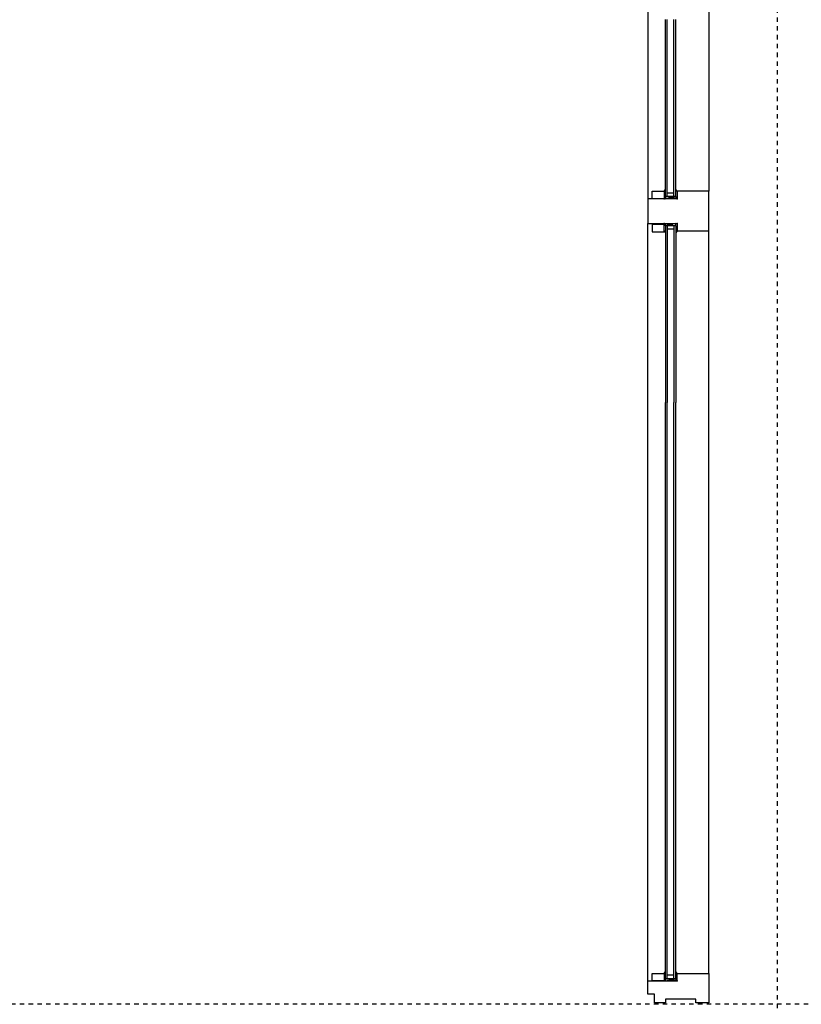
# Model space of a CAD drawing. Extents: x 0 to 1537, y 0 to 841.
# Tile 32 of 58: x 607 to 625, y 396 to 419. Entities that reach past the tile are written whole.
import ezdxf

# ---------------------------------------------------------------- set-up
doc = ezdxf.new("R2010")
doc.units = 0
doc.header["$PDSIZE"] = 2
doc.linetypes.add('DASHDOT2', pattern=[12.7, 6.35, -3.175, 0, -3.175])
for name, color, linetype in [('AB$1A---_ATTRIB', 9, 'CONTINUOUS'), ('AL$1A---_ALGEMEEN', 9, 'CONTINUOUS'), ('STRAMIEN', 1, 'CONTINUOUS'), ('VITELDATA', 1, 'CONTINUOUS')]:
    doc.layers.add(name, color=color, linetype=linetype)
doc.styles.add('B-01', font='romans.shx', dxfattribs={"width": 1.2})
doc.styles.add('ROMANS', font='romans.shx', dxfattribs={"height": 300})

# ---------------------------------------------------------------- blocks, each defined once
blk = doc.blocks.new('-GLASA')
at = {"layer": 'AL$1A---_ALGEMEEN', "color": 15, "ltscale": 2}
for p, q in [((5, 27), (406.8, 27)), ((5, 27), (5, 3)), ((5, 22), (406.8, 22)), ((5, 7), (406.8, 7)), ((5, 3), (406.8, 3)), ((13, 22), (13, 7))]:
    blk.add_line(p, q, dxfattribs=at)
at = {"layer": 'AL$1A---_ALGEMEEN', "color": 15}
for p, q in [((17, 30), (21.2, 27)), ((17, 0), (21.2, 3))]:
    blk.add_line(p, q, dxfattribs=at)
at = {"layer": 'AL$1A---_ALGEMEEN', "color": 15, "ltscale": 2}
blk.add_lwpolyline([(5, 3), (0, 3), (5, 27), (0, 27), (5, 3)], dxfattribs=at)
at = {"layer": 'AL$1A---_ALGEMEEN'}
for p in [(0, 30), (0, 0)]:
    blk.add_point(p, dxfattribs=at)
blk = doc.blocks.new('XREF_B-A3-II-112')
at = {"layer": 'AL$1A---_ALGEMEEN', "color": 8, "ltscale": 2}
for p, q in [((75569, 65351.1), (75569, 63631.1)), ((75708, 65334.1), (75708, 63648.1)), ((75636, 63631.1), (75569, 63631.1)), ((75569, 63631.1), (75569, 63605.1)), ((75678, 63648.1), (75636, 63648.1)), ((75636, 63648.1), (75636, 63631.1)), ((75708, 63648.1), (75678, 63648.1)), ((75708, 63558.1), (75708, 63648.1)), ((75569, 63605.1), (75569, 63605.1)), ((75569, 63605.1), (75569, 63575.1)), ((75569, 61855.1), (75569, 63575.1)), ((75569, 63575.1), (75636, 63575.1)), ((75636, 63575.1), (75636, 63558.1)), ((75636, 63558.1), (75708, 63558.1)), ((75708, 61872.1), (75708, 63558.1)), ((75609, 62234.8), (75609, 63168.3)), ((75613, 62234.8), (75613, 63168.3)), ((75628, 62234.8), (75628, 63168.3)), ((75633, 62234.8), (75633, 63168.3)), ((75636, 61855.1), (75636, 61872.1)), ((75636, 61872.1), (75708, 61872.1)), ((75708, 61872.1), (75708, 61805.1)), ((75569, 61825.1), (75569, 61855.1)), ((75569, 61855.1), (75636, 61855.1)), ((75584, 61825.1), (75569, 61825.1)), ((75584, 61805.1), (75584, 61825.1)), ((75609, 61805.1), (75584, 61805.1)), ((75678, 61814.1), (75609, 61814.1)), ((75609, 61814.1), (75609, 61805.1)), ((75678, 61805.1), (75678, 61814.1)), ((75708, 61805.1), (75678, 61805.1))]:
    blk.add_line(p, q, dxfattribs=at)
at = {"layer": 'AL$1A---_ALGEMEEN', "color": 8}
for points in [[(75579, 63631.1), (75579, 63648.1), (75606, 63648.1), (75606, 63631.1)], [(75579, 63573.1), (75579, 63556.1), (75606, 63556.1), (75606, 63573.1)], [(75579, 61855.1), (75579, 61872.1), (75606, 61872.1), (75606, 61855.1)]]:
    blk.add_lwpolyline(points, close=True, dxfattribs=at)
at = {"layer": 'STRAMIEN', "color": 8, "linetype": 'DASHDOT2'}
for p, q in [((75863, 95903.1), (75863, 35276.1)), ((18063, 61803.1), (104973, 61803.1))]:
    blk.add_line(p, q, dxfattribs=at)
at = {"layer": 'AL$1A---_ALGEMEEN', "color": 8, "ltscale": 2, "xscale": -1, "rotation": 270}
for p in [(75606, 63631.1), (75606, 61855.1)]:
    blk.add_blockref('-GLASA', p, dxfattribs=at)
at = {"layer": 'AL$1A---_ALGEMEEN', "color": 8, "ltscale": 2, "rotation": 270}
blk.add_blockref('-GLASA', (75606, 63575.1), dxfattribs=at)
at = {"layer": 'AB$1A---_ATTRIB', "color": 8, "linetype": 'Continuous', "style": 'ROMANS'}
for tag, p, height in [('RUIMTENUMMER', (60177.2, 86637.4), 200), ('PEILMAAT', (60122.8, 86379.8), 150), ('RUIMTENUMMER', (23321.9, 85669.4), 200), ('PEILMAAT', (23267.5, 85411.8), 150), ('RUIMTENUMMER', (25656.2, 84910.2), 200), ('RUIMTENUMMER', (66336.2, 84906.8), 200), ('PEILMAAT', (25601.8, 84652.6), 150), ('PEILMAAT', (66281.8, 84649.2), 150), ('RUIMTENUMMER', (23536.7, 82918.7), 200), ('PEILMAAT', (23482.3, 82661.1), 150), ('RUIMTENUMMER', (84268.6, 82608.4), 200), ('PEILMAAT', (84214.2, 82350.8), 150), ('RUIMTENUMMER', (23680.6, 80585.4), 200), ('PEILMAAT', (23626.2, 80327.8), 150), ('RUIMTENUMMER', (22893.9, 79094.4), 200), ('RUIMTENUMMER', (66336.2, 79048.4), 200), ('PEILMAAT', (22839.4, 78836.8), 150), ('PEILMAAT', (66281.8, 78790.8), 150), ('RUIMTENUMMER', (84268.6, 77245.4), 200), ('PEILMAAT', (84214.2, 76987.8), 150), ('RUIMTENUMMER', (81101.2, 75686.4), 200), ('RUIMTENUMMER', (83670.6, 75687.4), 200), ('RUIMTENUMMER', (86015.2, 75686.4), 200), ('RUIMTENUMMER', (75644.2, 75605), 200), ('RUIMTENUMMER', (25752.2, 75504.4), 200), ('PEILMAAT', (81046.8, 75428.8), 150), ('PEILMAAT', (83616.2, 75429.8), 150), ('PEILMAAT', (85960.8, 75428.8), 150), ('PEILMAAT', (75589.8, 75347.4), 150), ('RUIMTENUMMER', (93080.6, 75257.4), 200), ('PEILMAAT', (25697.8, 75246.8), 150), ('PEILMAAT', (93026.2, 74999.8), 150), ('RUIMTENUMMER', (88630.2, 74488.4), 200), ('PEILMAAT', (88575.8, 74230.8), 150), ('RUIMTENUMMER', (73289.6, 74100.1), 200), ('RUIMTENUMMER', (75369.4, 73881.6), 200), ('PEILMAAT', (73235.2, 73842.5), 150), ('PEILMAAT', (75315, 73624), 150), ('RUIMTENUMMER', (78391.3, 73377.6), 200), ('RUIMTENUMMER', (23083.2, 73242.4), 200), ('RUIMTENUMMER', (25752.2, 73236.9), 200), ('PEILMAAT', (78336.8, 73120), 150), ('PEILMAAT', (23028.8, 72984.8), 150), ('PEILMAAT', (25697.8, 72979.3), 150), ('RUIMTENUMMER', (44810, 70416), 200), ('PEILMAAT', (44755.6, 70158.4), 150), ('RUIMTENUMMER', (83574.2, 63583.4), 200), ('RUIMTENUMMER', (44810, 63429.3), 200), ('PEILMAAT', (83519.8, 63325.8), 150), ('PEILMAAT', (44755.6, 63171.6), 150), ('RUIMTENUMMER', (75343.2, 53663.2), 200), ('RUIMTENUMMER', (78500, 53652), 200), ('PEILMAAT', (75288.8, 53405.6), 150), ('PEILMAAT', (78445.6, 53394.4), 150), ('RUIMTENUMMER', (23321.9, 53269.4), 200), ('PEILMAAT', (23267.5, 53011.8), 150), ('RUIMTENUMMER', (25657.5, 52384.3), 200), ('PEILMAAT', (25603.1, 52126.7), 150), ('RUIMTENUMMER', (23526.5, 50517.6), 200), ('PEILMAAT', (23472.1, 50260), 150), ('RUIMTENUMMER', (80351.5, 50113.4), 200), ('PEILMAAT', (80297.1, 49855.8), 150), ('RUIMTENUMMER', (73192.2, 49570.4), 200), ('PEILMAAT', (73137.8, 49312.8), 150), ('RUIMTENUMMER', (81727.6, 49257.3), 200), ('PEILMAAT', (81673.2, 48999.7), 150), ('RUIMTENUMMER', (76408.8, 48643.3), 200), ('RUIMTENUMMER', (79143.2, 48643.3), 200), ('PEILMAAT', (76354.4, 48385.6), 150), ('PEILMAAT', (79088.8, 48385.6), 150), ('RUIMTENUMMER', (23680.6, 48185.4), 200), ('PEILMAAT', (23626.2, 47927.8), 150), ('RUIMTENUMMER', (77664.2, 46745.4), 200), ('RUIMTENUMMER', (22695.9, 46692.4), 200), ('PEILMAAT', (77609.8, 46487.8), 150), ('PEILMAAT', (22641.4, 46434.8), 150), ('RUIMTENUMMER', (87917.6, 45636.4), 200), ('PEILMAAT', (87863.2, 45378.8), 150), ('RUIMTENUMMER', (77664.2, 43246.4), 200), ('RUIMTENUMMER', (24055.2, 43108.2), 200), ('RUIMTENUMMER', (25752.2, 43104.4), 200), ('PEILMAAT', (77609.8, 42988.8), 150), ('PEILMAAT', (24000.7, 42850.6), 150), ('PEILMAAT', (25697.8, 42846.8), 150), ('RUIMTENUMMER', (25752.2, 40842.4), 200), ('PEILMAAT', (25697.8, 40584.8), 150), ('RUIMTENUMMER', (76511.4, 38932.4), 200), ('RUIMTENUMMER', (80009, 38932.4), 200), ('PEILMAAT', (76457, 38674.7), 150), ('PEILMAAT', (79954.5, 38674.7), 150), ('RUIMTENUMMER', (81727.6, 37670.6), 200), ('PEILMAAT', (81673.2, 37412.9), 150)]:
    blk.add_attdef(tag, p, '', height=height, dxfattribs=at)
for tag, p, height in [('RUIMTENUMMER', (22252.7, 82959.3), 200), ('PEILMAAT', (22510.3, 82904.8), 150), ('RUIMTENUMMER', (22254.7, 50559.3), 200), ('PEILMAAT', (22512.3, 50504.8), 150)]:
    blk.add_attdef(tag, p, '', height=height, rotation=90, dxfattribs=at)
at = {"layer": 'AB$1A---_ATTRIB', "color": 8, "style": 'B-01', "oblique": 15, "flags": 1}
for tag, p in [('SCHACHT', (75598, 75883.1)), ('GEWICHT', (76408, 75883.1)), ('KOOI', (75868, 75883.1)), ('DAGMAAT', (76138, 75883.1)), ('PERSONEN', (76678, 75883.1))]:
    blk.add_attdef(tag, p, '', height=180, rotation=270, dxfattribs=at)

msp = doc.modelspace()

# ---------------------------------------------------------------- block references
at = {"layer": 'VITELDATA', "xscale": 0.01, "yscale": 0.01, "zscale": 0.01}
msp.add_blockref('XREF_B-A3-II-112', (-134.29, -221.753), dxfattribs=at)

doc.saveas('drawing.dxf')
